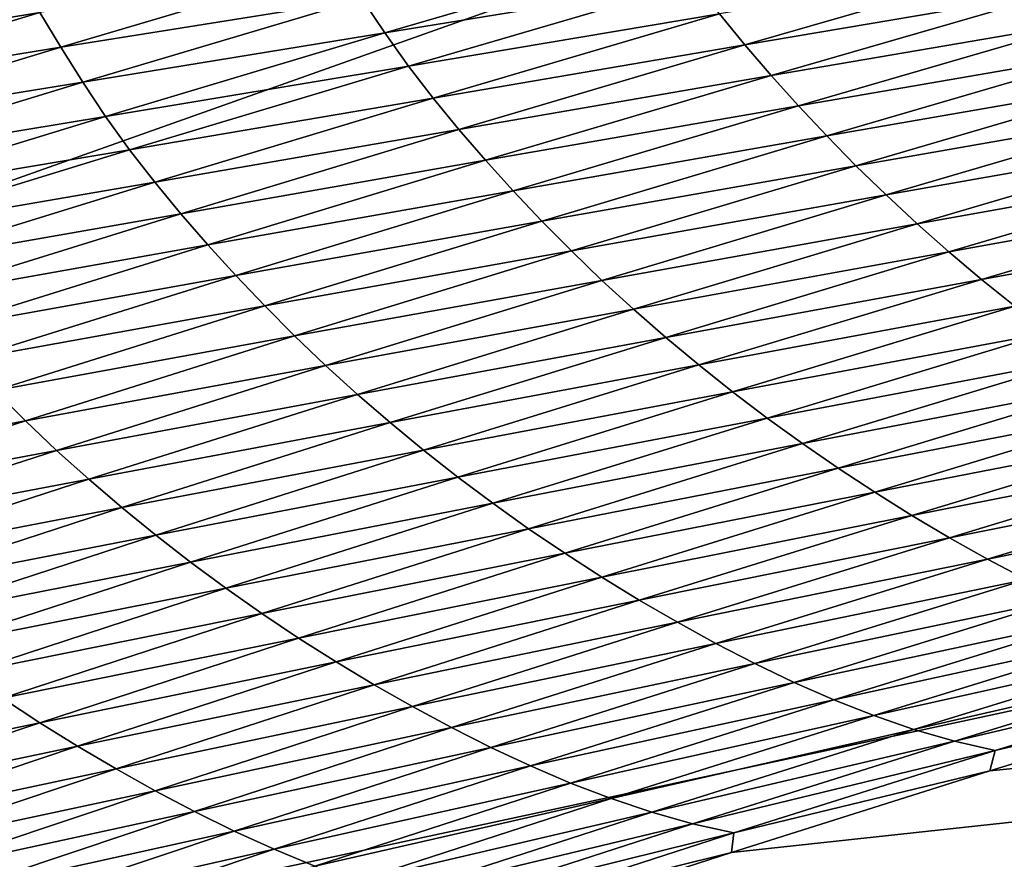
# Model space of a CAD drawing. Extents: x -54 to 446, y -6 to 1400.
# Tile 55 of 254: x -13.458 to -12.991, y 1331.709 to 1332.107. Entities that reach past the tile are written whole.
import ezdxf

# ---------------------------------------------------------------- set-up
doc = ezdxf.new("R2010")
doc.units = 0
doc.header["$LTSCALE"] = 52.148148
for name, color, linetype in [('1161', 7, 'CONTINUOUS'), ('1369', 7, 'CONTINUOUS'), ('1519', 7, 'CONTINUOUS'), ('1523', 7, 'CONTINUOUS'), ('999', 7, 'CONTINUOUS')]:
    doc.layers.add(name, color=color, linetype=linetype)

msp = doc.modelspace()

# ---------------------------------------------------------------- linework, layer by layer
at = {"layer": '1161', "color": 7, "linetype": 'CONTINUOUS'}
for points in [[(-13.9, 1330.9401, 0), (-9.82878, 1328.5, 9.82878), (-13.9, 1344.5), (-13.9, 1330.9401, 0)], [(-13.9, 1344.5), (-9.82878, 1328.5, 9.82878), (-9.82849, 1344.32842, 9.82979), (-13.9, 1344.5)]]:
    msp.add_3dface(points, dxfattribs=at)
at = {"layer": '1369', "color": 7, "linetype": 'CONTINUOUS'}
for points in [[(-15.29993, 1330.47769, 0.04261), (-9.9296, 1332.0576, 9.8693), (-15.3, 1330.48291, 0.08523), (-15.29993, 1330.47769, 0.04261)], [(-15.3, 1330.48291, 0.08523), (-9.9296, 1332.0576, 9.8693), (-15.29807, 1330.51251, 0.32473), (-15.3, 1330.48291, 0.08523)], [(-15.29985, 1330.47248), (-9.9296, 1332.0576, 9.8693), (-15.29993, 1330.47769, 0.04261), (-15.29985, 1330.47248)], [(-14, 1330.47248), (-9.9296, 1332.0576, 9.8693), (-15.29985, 1330.47248), (-14, 1330.47248)], [(-15.29807, 1330.51251, 0.32473), (-9.9296, 1332.0576, 9.8693), (-15.29268, 1330.54227, 0.56201), (-15.29807, 1330.51251, 0.32473)], [(-15.29268, 1330.54227, 0.56201), (-9.9296, 1332.0576, 9.8693), (-15.28382, 1330.57219, 0.79705), (-15.29268, 1330.54227, 0.56201)], [(-15.28382, 1330.57219, 0.79705), (-9.9296, 1332.0576, 9.8693), (-15.27148, 1330.60223, 1.02974), (-15.28382, 1330.57219, 0.79705)], [(-15.27148, 1330.60223, 1.02974), (-9.9296, 1332.0576, 9.8693), (-15.2556, 1330.63233, 1.25975), (-15.27148, 1330.60223, 1.02974)], [(-15.2556, 1330.63233, 1.25975), (-9.9296, 1332.0576, 9.8693), (-15.23632, 1330.6626, 1.48789), (-15.2556, 1330.63233, 1.25975)], [(-15.23632, 1330.6626, 1.48789), (-9.9296, 1332.0576, 9.8693), (-15.21374, 1330.69314, 1.71506), (-15.23632, 1330.6626, 1.48789)], [(-15.21374, 1330.69314, 1.71506), (-9.9296, 1332.0576, 9.8693), (-15.18791, 1330.72391, 1.94101), (-15.21374, 1330.69314, 1.71506)], [(-15.18791, 1330.72391, 1.94101), (-9.9296, 1332.0576, 9.8693), (-15.15878, 1330.75491, 2.16571), (-15.18791, 1330.72391, 1.94101)], [(-15.15878, 1330.75491, 2.16571), (-9.9296, 1332.0576, 9.8693), (-15.12629, 1330.78625, 2.39006), (-15.15878, 1330.75491, 2.16571)], [(-15.12629, 1330.78625, 2.39006), (-9.9296, 1332.0576, 9.8693), (-15.09044, 1330.81802, 2.61465), (-15.12629, 1330.78625, 2.39006)], [(-15.09044, 1330.81802, 2.61465), (-9.9296, 1332.0576, 9.8693), (-15.0513, 1330.85013, 2.83893), (-15.09044, 1330.81802, 2.61465)], [(-15.0513, 1330.85013, 2.83893), (-9.9296, 1332.0576, 9.8693), (-15.00873, 1330.88266, 3.06332), (-15.0513, 1330.85013, 2.83893)], [(-15.00873, 1330.88266, 3.06332), (-9.9296, 1332.0576, 9.8693), (-14.96261, 1330.91568, 3.28841), (-15.00873, 1330.88266, 3.06332)], [(-14.96261, 1330.91568, 3.28841), (-9.9296, 1332.0576, 9.8693), (-14.91291, 1330.94925, 3.51447), (-14.96261, 1330.91568, 3.28841)], [(-14.91291, 1330.94925, 3.51447), (-9.9296, 1332.0576, 9.8693), (-14.85969, 1330.98329, 3.74107), (-14.91291, 1330.94925, 3.51447)], [(-14.85969, 1330.98329, 3.74107), (-9.9296, 1332.0576, 9.8693), (-14.80302, 1331.01773, 3.96761), (-14.85969, 1330.98329, 3.74107)], [(-14.80302, 1331.01773, 3.96761), (-9.9296, 1332.0576, 9.8693), (-14.7429, 1331.05252, 4.19387), (-14.80302, 1331.01773, 3.96761)], [(-14.7429, 1331.05252, 4.19387), (-9.9296, 1332.0576, 9.8693), (-14.67926, 1331.08774, 4.42028), (-14.7429, 1331.05252, 4.19387)], [(-14.67926, 1331.08774, 4.42028), (-9.9296, 1332.0576, 9.8693), (-14.61229, 1331.12327, 4.6461), (-14.67926, 1331.08774, 4.42028)], [(-14.61229, 1331.12327, 4.6461), (-9.9296, 1332.0576, 9.8693), (-14.54222, 1331.15898, 4.87053), (-14.61229, 1331.12327, 4.6461)], [(-14.54222, 1331.15898, 4.87053), (-9.9296, 1332.0576, 9.8693), (-14.46895, 1331.1949, 5.09381), (-14.54222, 1331.15898, 4.87053)], [(-14.46895, 1331.1949, 5.09381), (-9.9296, 1332.0576, 9.8693), (-14.39251, 1331.23102, 5.31594), (-14.46895, 1331.1949, 5.09381)], [(-14.39251, 1331.23102, 5.31594), (-9.9296, 1332.0576, 9.8693), (-14.31306, 1331.26728, 5.53653), (-14.39251, 1331.23102, 5.31594)], [(-14.31306, 1331.26728, 5.53653), (-9.9296, 1332.0576, 9.8693), (-14.23072, 1331.30362, 5.75531), (-14.31306, 1331.26728, 5.53653)], [(-14.23072, 1331.30362, 5.75531), (-9.9296, 1332.0576, 9.8693), (-14.14538, 1331.34006, 5.97248), (-14.23072, 1331.30362, 5.75531)], [(-14.14538, 1331.34006, 5.97248), (-9.9296, 1332.0576, 9.8693), (-14.05707, 1331.37661, 6.18806), (-14.14538, 1331.34006, 5.97248)], [(-14.05707, 1331.37661, 6.18806), (-9.9296, 1332.0576, 9.8693), (-13.96585, 1331.41325, 6.40203), (-14.05707, 1331.37661, 6.18806)], [(-13.96585, 1331.41325, 6.40203), (-9.9296, 1332.0576, 9.8693), (-13.87187, 1331.44991, 6.61407), (-13.96585, 1331.41325, 6.40203)], [(-13.87187, 1331.44991, 6.61407), (-9.9296, 1332.0576, 9.8693), (-13.77491, 1331.48666, 6.82461), (-13.87187, 1331.44991, 6.61407)], [(-13.77491, 1331.48666, 6.82461), (-9.9296, 1332.0576, 9.8693), (-13.67462, 1331.52362, 7.03432), (-13.77491, 1331.48666, 6.82461)], [(-13.67462, 1331.52362, 7.03432), (-9.9296, 1332.0576, 9.8693), (-13.57092, 1331.56083, 7.24346), (-13.67462, 1331.52362, 7.03432)], [(-13.57092, 1331.56083, 7.24346), (-9.9296, 1332.0576, 9.8693), (-13.464, 1331.59821, 7.45167), (-13.57092, 1331.56083, 7.24346)], [(-13.464, 1331.59821, 7.45167), (-9.9296, 1332.0576, 9.8693), (-13.35348, 1331.63585, 7.65939), (-13.464, 1331.59821, 7.45167)], [(-13.35348, 1331.63585, 7.65939), (-9.9296, 1332.0576, 9.8693), (-13.23896, 1331.67384, 7.8671), (-13.35348, 1331.63585, 7.65939)], [(-13.23896, 1331.67384, 7.8671), (-9.9296, 1332.0576, 9.8693), (-13.12039, 1331.71221, 8.07506), (-13.23896, 1331.67384, 7.8671)], [(-13.12039, 1331.71221, 8.07506), (-9.9296, 1332.0576, 9.8693), (-12.99806, 1331.75085, 8.28263), (-13.12039, 1331.71221, 8.07506)], [(-12.99806, 1331.75085, 8.28263), (-9.9296, 1332.0576, 9.8693), (-12.8723, 1331.78961, 8.48902), (-12.99806, 1331.75085, 8.28263)]]:
    msp.add_3dface(points, dxfattribs=at)
at = {"layer": '1519', "color": 7, "linetype": 'CONTINUOUS'}
for points in [[(-13.28467, 1332.10036, 8.91093), (-13.14877, 1332.14001, 9.12777), (-13.29535, 1332.11649, 8.9162), (-13.28467, 1332.10036, 8.91093)], [(-13.28467, 1332.10036, 8.91093), (-13.13768, 1332.12447, 9.12082), (-13.14877, 1332.14001, 9.12777), (-13.28467, 1332.10036, 8.91093)], [(-13.43806, 1332.0936, 8.70181), (-13.30556, 1332.13289, 8.92016), (-13.44806, 1332.11003, 8.70454), (-13.43806, 1332.0936, 8.70181)], [(-13.43806, 1332.0936, 8.70181), (-13.29535, 1332.11649, 8.9162), (-13.30556, 1332.13289, 8.92016), (-13.43806, 1332.0936, 8.70181)], [(-13.11409, 1332.09469, 9.10322), (-12.97506, 1332.13482, 9.31797), (-13.12611, 1332.1094, 9.1126), (-13.11409, 1332.09469, 9.10322)], [(-13.11409, 1332.09469, 9.10322), (-12.96277, 1332.12045, 9.30722), (-12.97506, 1332.13482, 9.31797), (-13.11409, 1332.09469, 9.10322)], [(-13.58684, 1332.08715, 8.4862), (-13.44806, 1332.11003, 8.70454), (-13.45776, 1332.12601, 8.70598), (-13.58684, 1332.08715, 8.4862)], [(-13.27343, 1332.08469, 8.90422), (-13.13768, 1332.12447, 9.12082), (-13.28467, 1332.10036, 8.91093), (-13.27343, 1332.08469, 8.90422)], [(-13.27343, 1332.08469, 8.90422), (-13.12611, 1332.1094, 9.1126), (-13.13768, 1332.12447, 9.12082), (-13.27343, 1332.08469, 8.90422)], [(-13.10163, 1332.0802, 9.0928), (-12.96277, 1332.12045, 9.30722), (-13.11409, 1332.09469, 9.10322), (-13.10163, 1332.0802, 9.0928)], [(-13.10163, 1332.0802, 9.0928), (-12.95004, 1332.10617, 9.29549), (-12.96277, 1332.12045, 9.30722), (-13.10163, 1332.0802, 9.0928)], [(-13.42773, 1332.07708, 8.698), (-13.29535, 1332.11649, 8.9162), (-13.43806, 1332.0936, 8.70181), (-13.42773, 1332.07708, 8.698)], [(-13.42773, 1332.07708, 8.698), (-13.28467, 1332.10036, 8.91093), (-13.29535, 1332.11649, 8.9162), (-13.42773, 1332.07708, 8.698)], [(-13.57705, 1332.071, 8.48485), (-13.44806, 1332.11003, 8.70454), (-13.58684, 1332.08715, 8.4862), (-13.57705, 1332.071, 8.48485)], [(-13.57705, 1332.071, 8.48485), (-13.43806, 1332.0936, 8.70181), (-13.44806, 1332.11003, 8.70454), (-13.57705, 1332.071, 8.48485)], [(-13.26171, 1332.06949, 8.89627), (-13.12611, 1332.1094, 9.1126), (-13.27343, 1332.08469, 8.90422), (-13.26171, 1332.06949, 8.89627)], [(-13.26171, 1332.06949, 8.89627), (-13.11409, 1332.09469, 9.10322), (-13.12611, 1332.1094, 9.1126), (-13.26171, 1332.06949, 8.89627)], [(-13.08872, 1332.06583, 9.08143), (-12.95004, 1332.10617, 9.29549), (-13.10163, 1332.0802, 9.0928), (-13.08872, 1332.06583, 9.08143)], [(-13.08872, 1332.06583, 9.08143), (-12.93686, 1332.09201, 9.28285), (-12.95004, 1332.10617, 9.29549), (-13.08872, 1332.06583, 9.08143)], [(-13.41691, 1332.06083, 8.69292), (-13.28467, 1332.10036, 8.91093), (-13.42773, 1332.07708, 8.698), (-13.41691, 1332.06083, 8.69292)], [(-13.41691, 1332.06083, 8.69292), (-13.27343, 1332.08469, 8.90422), (-13.28467, 1332.10036, 8.91093), (-13.41691, 1332.06083, 8.69292)], [(-13.56694, 1332.05443, 8.48223), (-13.43806, 1332.0936, 8.70181), (-13.57705, 1332.071, 8.48485), (-13.56694, 1332.05443, 8.48223)], [(-13.56694, 1332.05443, 8.48223), (-13.42773, 1332.07708, 8.698), (-13.43806, 1332.0936, 8.70181), (-13.56694, 1332.05443, 8.48223)], [(-13.24953, 1332.05466, 8.8872), (-13.11409, 1332.09469, 9.10322), (-13.26171, 1332.06949, 8.89627), (-13.24953, 1332.05466, 8.8872)], [(-13.24953, 1332.05466, 8.8872), (-13.10163, 1332.0802, 9.0928), (-13.11409, 1332.09469, 9.10322), (-13.24953, 1332.05466, 8.8872)], [(-13.07535, 1332.05158, 9.06916), (-12.93686, 1332.09201, 9.28285), (-13.08872, 1332.06583, 9.08143), (-13.07535, 1332.05158, 9.06916)], [(-13.07535, 1332.05158, 9.06916), (-12.92324, 1332.078, 9.26936), (-12.93686, 1332.09201, 9.28285), (-13.07535, 1332.05158, 9.06916)], [(-13.40553, 1332.04504, 8.68644), (-13.27343, 1332.08469, 8.90422), (-13.41691, 1332.06083, 8.69292), (-13.40553, 1332.04504, 8.68644)], [(-13.40553, 1332.04504, 8.68644), (-13.26171, 1332.06949, 8.89627), (-13.27343, 1332.08469, 8.90422), (-13.40553, 1332.04504, 8.68644)], [(-13.2369, 1332.04006, 8.8771), (-13.10163, 1332.0802, 9.0928), (-13.24953, 1332.05466, 8.8872), (-13.2369, 1332.04006, 8.8771)], [(-13.2369, 1332.04006, 8.8771), (-13.08872, 1332.06583, 9.08143), (-13.10163, 1332.0802, 9.0928), (-13.2369, 1332.04006, 8.8771)], [(-13.55649, 1332.03779, 8.47858), (-13.42773, 1332.07708, 8.698), (-13.56694, 1332.05443, 8.48223), (-13.55649, 1332.03779, 8.47858)], [(-13.55649, 1332.03779, 8.47858), (-13.41691, 1332.06083, 8.69292), (-13.42773, 1332.07708, 8.698), (-13.55649, 1332.03779, 8.47858)], [(-13.06154, 1332.03751, 9.05607), (-12.92324, 1332.078, 9.26936), (-13.07535, 1332.05158, 9.06916), (-13.06154, 1332.03751, 9.05607)], [(-13.06154, 1332.03751, 9.05607), (-12.90917, 1332.06419, 9.2551), (-12.92324, 1332.078, 9.26936), (-13.06154, 1332.03751, 9.05607)], [(-13.39366, 1332.02971, 8.67876), (-13.26171, 1332.06949, 8.89627), (-13.40553, 1332.04504, 8.68644), (-13.39366, 1332.02971, 8.67876)], [(-13.39366, 1332.02971, 8.67876), (-13.24953, 1332.05466, 8.8872), (-13.26171, 1332.06949, 8.89627), (-13.39366, 1332.02971, 8.67876)], [(-13.22381, 1332.02559, 8.86608), (-13.08872, 1332.06583, 9.08143), (-13.2369, 1332.04006, 8.8771), (-13.22381, 1332.02559, 8.86608)], [(-13.22381, 1332.02559, 8.86608), (-13.07535, 1332.05158, 9.06916), (-13.08872, 1332.06583, 9.08143), (-13.22381, 1332.02559, 8.86608)], [(-13.54554, 1332.02142, 8.47368), (-13.41691, 1332.06083, 8.69292), (-13.55649, 1332.03779, 8.47858), (-13.54554, 1332.02142, 8.47368)], [(-13.54554, 1332.02142, 8.47368), (-13.40553, 1332.04504, 8.68644), (-13.41691, 1332.06083, 8.69292), (-13.54554, 1332.02142, 8.47368)], [(-13.04727, 1332.02365, 9.04223), (-12.90917, 1332.06419, 9.2551), (-13.06154, 1332.03751, 9.05607), (-13.04727, 1332.02365, 9.04223)], [(-13.04727, 1332.02365, 9.04223), (-12.89467, 1332.05062, 9.24015), (-12.90917, 1332.06419, 9.2551), (-13.04727, 1332.02365, 9.04223)], [(-13.38132, 1332.01476, 8.66998), (-13.24953, 1332.05466, 8.8872), (-13.39366, 1332.02971, 8.67876), (-13.38132, 1332.01476, 8.66998)], [(-13.38132, 1332.01476, 8.66998), (-13.2369, 1332.04006, 8.8771), (-13.24953, 1332.05466, 8.8872), (-13.38132, 1332.01476, 8.66998)], [(-13.21027, 1332.01126, 8.85418), (-13.07535, 1332.05158, 9.06916), (-13.22381, 1332.02559, 8.86608), (-13.21027, 1332.01126, 8.85418)], [(-13.21027, 1332.01126, 8.85418), (-13.06154, 1332.03751, 9.05607), (-13.07535, 1332.05158, 9.06916), (-13.21027, 1332.01126, 8.85418)], [(-13.03258, 1332.01003, 9.02769), (-12.89467, 1332.05062, 9.24015), (-13.04727, 1332.02365, 9.04223), (-13.03258, 1332.01003, 9.02769)], [(-13.03258, 1332.01003, 9.02769), (-12.87979, 1332.0373, 9.22456), (-12.89467, 1332.05062, 9.24015), (-13.03258, 1332.01003, 9.02769)], [(-13.53402, 1332.0055, 8.46743), (-13.40553, 1332.04504, 8.68644), (-13.54554, 1332.02142, 8.47368), (-13.53402, 1332.0055, 8.46743)], [(-13.53402, 1332.0055, 8.46743), (-13.39366, 1332.02971, 8.67876), (-13.40553, 1332.04504, 8.68644), (-13.53402, 1332.0055, 8.46743)], [(-13.36852, 1332.00005, 8.66022), (-13.2369, 1332.04006, 8.8771), (-13.38132, 1332.01476, 8.66998), (-13.36852, 1332.00005, 8.66022)], [(-13.36852, 1332.00005, 8.66022), (-13.22381, 1332.02559, 8.86608), (-13.2369, 1332.04006, 8.8771), (-13.36852, 1332.00005, 8.66022)], [(-13.19626, 1331.99712, 8.84149), (-13.06154, 1332.03751, 9.05607), (-13.21027, 1332.01126, 8.85418), (-13.19626, 1331.99712, 8.84149)], [(-13.19626, 1331.99712, 8.84149), (-13.04727, 1332.02365, 9.04223), (-13.06154, 1332.03751, 9.05607), (-13.19626, 1331.99712, 8.84149)], [(-13.01749, 1331.99669, 9.01255), (-12.87979, 1332.0373, 9.22456), (-13.03258, 1332.01003, 9.02769), (-13.01749, 1331.99669, 9.01255)], [(-13.01749, 1331.99669, 9.01255), (-12.86453, 1332.02427, 9.20843), (-12.87979, 1332.0373, 9.22456), (-13.01749, 1331.99669, 9.01255)], [(-13.522, 1331.99005, 8.46001), (-13.39366, 1332.02971, 8.67876), (-13.53402, 1332.0055, 8.46743), (-13.522, 1331.99005, 8.46001)], [(-13.522, 1331.99005, 8.46001), (-13.38132, 1332.01476, 8.66998), (-13.39366, 1332.02971, 8.67876), (-13.522, 1331.99005, 8.46001)], [(-13.35527, 1331.98548, 8.64954), (-13.22381, 1332.02559, 8.86608), (-13.36852, 1332.00005, 8.66022), (-13.35527, 1331.98548, 8.64954)], [(-13.35527, 1331.98548, 8.64954), (-13.21027, 1332.01126, 8.85418), (-13.22381, 1332.02559, 8.86608), (-13.35527, 1331.98548, 8.64954)], [(-13.18181, 1331.98321, 8.82805), (-13.04727, 1332.02365, 9.04223), (-13.19626, 1331.99712, 8.84149), (-13.18181, 1331.98321, 8.82805)], [(-13.18181, 1331.98321, 8.82805), (-13.03258, 1332.01003, 9.02769), (-13.04727, 1332.02365, 9.04223), (-13.18181, 1331.98321, 8.82805)], [(-13.00202, 1331.98365, 8.99687), (-12.86453, 1332.02427, 9.20843), (-13.01749, 1331.99669, 9.01255), (-13.00202, 1331.98365, 8.99687)], [(-13.00202, 1331.98365, 8.99687), (-12.84893, 1332.01153, 9.19183), (-12.86453, 1332.02427, 9.20843), (-13.00202, 1331.98365, 8.99687)], [(-13.50952, 1331.97498, 8.45153), (-13.38132, 1332.01476, 8.66998), (-13.522, 1331.99005, 8.46001), (-13.50952, 1331.97498, 8.45153)], [(-13.50952, 1331.97498, 8.45153), (-13.36852, 1332.00005, 8.66022), (-13.38132, 1332.01476, 8.66998), (-13.50952, 1331.97498, 8.45153)], [(-13.34155, 1331.97107, 8.63801), (-13.21027, 1332.01126, 8.85418), (-13.35527, 1331.98548, 8.64954), (-13.34155, 1331.97107, 8.63801)], [(-13.34155, 1331.97107, 8.63801), (-13.19626, 1331.99712, 8.84149), (-13.21027, 1332.01126, 8.85418), (-13.34155, 1331.97107, 8.63801)], [(-13.16692, 1331.96955, 8.81394), (-13.03258, 1332.01003, 9.02769), (-13.18181, 1331.98321, 8.82805), (-13.16692, 1331.96955, 8.81394)], [(-13.16692, 1331.96955, 8.81394), (-13.01749, 1331.99669, 9.01255), (-13.03258, 1332.01003, 9.02769), (-13.16692, 1331.96955, 8.81394)], [(-12.98621, 1331.97092, 8.98073), (-12.84893, 1332.01153, 9.19183), (-13.00202, 1331.98365, 8.99687), (-12.98621, 1331.97092, 8.98073)], [(-13.49657, 1331.96016, 8.44209), (-13.36852, 1332.00005, 8.66022), (-13.50952, 1331.97498, 8.45153), (-13.49657, 1331.96016, 8.44209)], [(-13.49657, 1331.96016, 8.44209), (-13.35527, 1331.98548, 8.64954), (-13.36852, 1332.00005, 8.66022), (-13.49657, 1331.96016, 8.44209)], [(-13.32738, 1331.95686, 8.6257), (-13.19626, 1331.99712, 8.84149), (-13.34155, 1331.97107, 8.63801), (-13.32738, 1331.95686, 8.6257)], [(-13.32738, 1331.95686, 8.6257), (-13.18181, 1331.98321, 8.82805), (-13.19626, 1331.99712, 8.84149), (-13.32738, 1331.95686, 8.6257)], [(-13.15164, 1331.95619, 8.79923), (-13.01749, 1331.99669, 9.01255), (-13.16692, 1331.96955, 8.81394), (-13.15164, 1331.95619, 8.79923)], [(-13.15164, 1331.95619, 8.79923), (-13.00202, 1331.98365, 8.99687), (-13.01749, 1331.99669, 9.01255), (-13.15164, 1331.95619, 8.79923)], [(-13.48315, 1331.94549, 8.43175), (-13.35527, 1331.98548, 8.64954), (-13.49657, 1331.96016, 8.44209), (-13.48315, 1331.94549, 8.43175)], [(-13.48315, 1331.94549, 8.43175), (-13.34155, 1331.97107, 8.63801), (-13.35527, 1331.98548, 8.64954), (-13.48315, 1331.94549, 8.43175)], [(-13.31274, 1331.94289, 8.61267), (-13.18181, 1331.98321, 8.82805), (-13.32738, 1331.95686, 8.6257), (-13.31274, 1331.94289, 8.61267)], [(-13.31274, 1331.94289, 8.61267), (-13.16692, 1331.96955, 8.81394), (-13.18181, 1331.98321, 8.82805), (-13.31274, 1331.94289, 8.61267)], [(-13.13598, 1331.94313, 8.784), (-13.00202, 1331.98365, 8.99687), (-13.15164, 1331.95619, 8.79923), (-13.13598, 1331.94313, 8.784)], [(-13.13598, 1331.94313, 8.784), (-12.98621, 1331.97092, 8.98073), (-13.00202, 1331.98365, 8.99687), (-13.13598, 1331.94313, 8.784)], [(-13.46927, 1331.93099, 8.4206), (-13.34155, 1331.97107, 8.63801), (-13.48315, 1331.94549, 8.43175), (-13.46927, 1331.93099, 8.4206)], [(-13.46927, 1331.93099, 8.4206), (-13.32738, 1331.95686, 8.6257), (-13.34155, 1331.97107, 8.63801), (-13.46927, 1331.93099, 8.4206)], [(-13.29767, 1331.92919, 8.59898), (-13.16692, 1331.96955, 8.81394), (-13.31274, 1331.94289, 8.61267), (-13.29767, 1331.92919, 8.59898)], [(-13.29767, 1331.92919, 8.59898), (-13.15164, 1331.95619, 8.79923), (-13.16692, 1331.96955, 8.81394), (-13.29767, 1331.92919, 8.59898)], [(-13.11995, 1331.9304, 8.76831), (-12.98621, 1331.97092, 8.98073), (-13.13598, 1331.94313, 8.784), (-13.11995, 1331.9304, 8.76831)], [(-13.11995, 1331.9304, 8.76831), (-12.97005, 1331.9585, 8.9642), (-12.98621, 1331.97092, 8.98073), (-13.11995, 1331.9304, 8.76831)], [(-13.10359, 1331.918, 8.75224), (-12.97005, 1331.9585, 8.9642), (-13.11995, 1331.9304, 8.76831), (-13.10359, 1331.918, 8.75224)], [(-13.10359, 1331.918, 8.75224), (-12.95356, 1331.9464, 8.94735), (-12.97005, 1331.9585, 8.9642), (-13.10359, 1331.918, 8.75224)], [(-13.45492, 1331.91672, 8.40867), (-13.32738, 1331.95686, 8.6257), (-13.46927, 1331.93099, 8.4206), (-13.45492, 1331.91672, 8.40867)], [(-13.45492, 1331.91672, 8.40867), (-13.31274, 1331.94289, 8.61267), (-13.32738, 1331.95686, 8.6257), (-13.45492, 1331.91672, 8.40867)], [(-13.2822, 1331.9158, 8.58471), (-13.15164, 1331.95619, 8.79923), (-13.29767, 1331.92919, 8.59898), (-13.2822, 1331.9158, 8.58471)], [(-13.2822, 1331.9158, 8.58471), (-13.13598, 1331.94313, 8.784), (-13.15164, 1331.95619, 8.79923), (-13.2822, 1331.9158, 8.58471)], [(-13.08689, 1331.90594, 8.73586), (-12.95356, 1331.9464, 8.94735), (-13.10359, 1331.918, 8.75224), (-13.08689, 1331.90594, 8.73586)], [(-13.08689, 1331.90594, 8.73586), (-12.93677, 1331.93464, 8.93027), (-12.95356, 1331.9464, 8.94735), (-13.08689, 1331.90594, 8.73586)], [(-13.44011, 1331.90269, 8.39604), (-13.31274, 1331.94289, 8.61267), (-13.45492, 1331.91672, 8.40867), (-13.44011, 1331.90269, 8.39604)], [(-13.44011, 1331.90269, 8.39604), (-13.29767, 1331.92919, 8.59898), (-13.31274, 1331.94289, 8.61267), (-13.44011, 1331.90269, 8.39604)], [(-13.26634, 1331.90273, 8.56992), (-13.13598, 1331.94313, 8.784), (-13.2822, 1331.9158, 8.58471), (-13.26634, 1331.90273, 8.56992)], [(-13.26634, 1331.90273, 8.56992), (-13.11995, 1331.9304, 8.76831), (-13.13598, 1331.94313, 8.784), (-13.26634, 1331.90273, 8.56992)], [(-13.59347, 1331.89104, 8.20187), (-13.45492, 1331.91672, 8.40867), (-13.46927, 1331.93099, 8.4206), (-13.59347, 1331.89104, 8.20187)], [(-13.25013, 1331.89001, 8.55468), (-13.11995, 1331.9304, 8.76831), (-13.26634, 1331.90273, 8.56992), (-13.25013, 1331.89001, 8.55468)], [(-13.25013, 1331.89001, 8.55468), (-13.10359, 1331.918, 8.75224), (-13.11995, 1331.9304, 8.76831), (-13.25013, 1331.89001, 8.55468)], [(-13.06988, 1331.89422, 8.71925), (-12.93677, 1331.93464, 8.93027), (-13.08689, 1331.90594, 8.73586), (-13.06988, 1331.89422, 8.71925)], [(-13.06988, 1331.89422, 8.71925), (-12.91968, 1331.92322, 8.91302), (-12.93677, 1331.93464, 8.93027), (-13.06988, 1331.89422, 8.71925)], [(-13.42486, 1331.88896, 8.38277), (-13.29767, 1331.92919, 8.59898), (-13.44011, 1331.90269, 8.39604), (-13.42486, 1331.88896, 8.38277)], [(-13.42486, 1331.88896, 8.38277), (-13.2822, 1331.9158, 8.58471), (-13.29767, 1331.92919, 8.59898), (-13.42486, 1331.88896, 8.38277)], [(-13.05257, 1331.88287, 8.70247), (-12.91968, 1331.92322, 8.91302), (-13.06988, 1331.89422, 8.71925), (-13.05257, 1331.88287, 8.70247)], [(-13.05257, 1331.88287, 8.70247), (-12.90231, 1331.91216, 8.89568), (-12.91968, 1331.92322, 8.91302), (-13.05257, 1331.88287, 8.70247)], [(-13.57895, 1331.87669, 8.19034), (-13.45492, 1331.91672, 8.40867), (-13.59347, 1331.89104, 8.20187), (-13.57895, 1331.87669, 8.19034)], [(-13.57895, 1331.87669, 8.19034), (-13.44011, 1331.90269, 8.39604), (-13.45492, 1331.91672, 8.40867), (-13.57895, 1331.87669, 8.19034)], [(-13.23356, 1331.87762, 8.53907), (-13.10359, 1331.918, 8.75224), (-13.25013, 1331.89001, 8.55468), (-13.23356, 1331.87762, 8.53907)], [(-13.23356, 1331.87762, 8.53907), (-13.08689, 1331.90594, 8.73586), (-13.10359, 1331.918, 8.75224), (-13.23356, 1331.87762, 8.53907)], [(-13.40921, 1331.87554, 8.36893), (-13.2822, 1331.9158, 8.58471), (-13.42486, 1331.88896, 8.38277), (-13.40921, 1331.87554, 8.36893)], [(-13.40921, 1331.87554, 8.36893), (-13.26634, 1331.90273, 8.56992), (-13.2822, 1331.9158, 8.58471), (-13.40921, 1331.87554, 8.36893)], [(-13.03498, 1331.87189, 8.6856), (-12.90231, 1331.91216, 8.89568), (-13.05257, 1331.88287, 8.70247), (-13.03498, 1331.87189, 8.6856)], [(-13.03498, 1331.87189, 8.6856), (-12.88471, 1331.9015, 8.87834), (-12.90231, 1331.91216, 8.89568), (-13.03498, 1331.87189, 8.6856)], [(-13.56397, 1331.86261, 8.17811), (-13.44011, 1331.90269, 8.39604), (-13.57895, 1331.87669, 8.19034), (-13.56397, 1331.86261, 8.17811)], [(-13.56397, 1331.86261, 8.17811), (-13.42486, 1331.88896, 8.38277), (-13.44011, 1331.90269, 8.39604), (-13.56397, 1331.86261, 8.17811)], [(-13.39317, 1331.86246, 8.35458), (-13.26634, 1331.90273, 8.56992), (-13.40921, 1331.87554, 8.36893), (-13.39317, 1331.86246, 8.35458)], [(-13.39317, 1331.86246, 8.35458), (-13.25013, 1331.89001, 8.55468), (-13.26634, 1331.90273, 8.56992), (-13.39317, 1331.86246, 8.35458)], [(-13.21666, 1331.86559, 8.52315), (-13.08689, 1331.90594, 8.73586), (-13.23356, 1331.87762, 8.53907), (-13.21666, 1331.86559, 8.52315)], [(-13.21666, 1331.86559, 8.52315), (-13.06988, 1331.89422, 8.71925), (-13.08689, 1331.90594, 8.73586), (-13.21666, 1331.86559, 8.52315)], [(-13.01716, 1331.86132, 8.66871), (-12.88471, 1331.9015, 8.87834), (-13.03498, 1331.87189, 8.6856), (-13.01716, 1331.86132, 8.66871)], [(-13.01716, 1331.86132, 8.66871), (-12.8669, 1331.89126, 8.86107), (-12.88471, 1331.9015, 8.87834), (-13.01716, 1331.86132, 8.66871)], [(-13.19944, 1331.85392, 8.507), (-13.06988, 1331.89422, 8.71925), (-13.21666, 1331.86559, 8.52315), (-13.19944, 1331.85392, 8.507)], [(-13.19944, 1331.85392, 8.507), (-13.05257, 1331.88287, 8.70247), (-13.06988, 1331.89422, 8.71925), (-13.19944, 1331.85392, 8.507)], [(-13.54855, 1331.84884, 8.16526), (-13.42486, 1331.88896, 8.38277), (-13.56397, 1331.86261, 8.17811), (-13.54855, 1331.84884, 8.16526)], [(-13.54855, 1331.84884, 8.16526), (-13.40921, 1331.87554, 8.36893), (-13.42486, 1331.88896, 8.38277), (-13.54855, 1331.84884, 8.16526)], [(-13.37676, 1331.84973, 8.3398), (-13.25013, 1331.89001, 8.55468), (-13.39317, 1331.86246, 8.35458), (-13.37676, 1331.84973, 8.3398)], [(-13.37676, 1331.84973, 8.3398), (-13.23356, 1331.87762, 8.53907), (-13.25013, 1331.89001, 8.55468), (-13.37676, 1331.84973, 8.3398)], [(-12.99913, 1331.85119, 8.6519), (-12.8669, 1331.89126, 8.86107), (-13.01716, 1331.86132, 8.66871), (-12.99913, 1331.85119, 8.6519)], [(-12.99913, 1331.85119, 8.6519), (-12.84891, 1331.88152, 8.8439), (-12.8669, 1331.89126, 8.86107), (-12.99913, 1331.85119, 8.6519)], [(-13.18192, 1331.84263, 8.49068), (-13.05257, 1331.88287, 8.70247), (-13.19944, 1331.85392, 8.507), (-13.18192, 1331.84263, 8.49068)], [(-13.18192, 1331.84263, 8.49068), (-13.03498, 1331.87189, 8.6856), (-13.05257, 1331.88287, 8.70247), (-13.18192, 1331.84263, 8.49068)], [(-12.98091, 1331.84156, 8.63518), (-12.84891, 1331.88152, 8.8439), (-12.99913, 1331.85119, 8.6519), (-12.98091, 1331.84156, 8.63518)], [(-13.53272, 1331.8354, 8.15186), (-13.40921, 1331.87554, 8.36893), (-13.54855, 1331.84884, 8.16526), (-13.53272, 1331.8354, 8.15186)], [(-13.53272, 1331.8354, 8.15186), (-13.39317, 1331.86246, 8.35458), (-13.40921, 1331.87554, 8.36893), (-13.53272, 1331.8354, 8.15186)], [(-13.36, 1331.83737, 8.32464), (-13.23356, 1331.87762, 8.53907), (-13.37676, 1331.84973, 8.3398), (-13.36, 1331.83737, 8.32464)], [(-13.36, 1331.83737, 8.32464), (-13.21666, 1331.86559, 8.52315), (-13.23356, 1331.87762, 8.53907), (-13.36, 1331.83737, 8.32464)], [(-13.16413, 1331.83173, 8.47427), (-13.03498, 1331.87189, 8.6856), (-13.18192, 1331.84263, 8.49068), (-13.16413, 1331.83173, 8.47427)], [(-13.16413, 1331.83173, 8.47427), (-13.01716, 1331.86132, 8.66871), (-13.03498, 1331.87189, 8.6856), (-13.16413, 1331.83173, 8.47427)], [(-13.34291, 1331.82537, 8.30918), (-13.21666, 1331.86559, 8.52315), (-13.36, 1331.83737, 8.32464), (-13.34291, 1331.82537, 8.30918)], [(-13.34291, 1331.82537, 8.30918), (-13.19944, 1331.85392, 8.507), (-13.21666, 1331.86559, 8.52315), (-13.34291, 1331.82537, 8.30918)], [(-13.5165, 1331.82231, 8.13795), (-13.39317, 1331.86246, 8.35458), (-13.53272, 1331.8354, 8.15186), (-13.5165, 1331.82231, 8.13795)], [(-13.5165, 1331.82231, 8.13795), (-13.37676, 1331.84973, 8.3398), (-13.39317, 1331.86246, 8.35458), (-13.5165, 1331.82231, 8.13795)], [(-13.14609, 1331.82125, 8.45784), (-13.01716, 1331.86132, 8.66871), (-13.16413, 1331.83173, 8.47427), (-13.14609, 1331.82125, 8.45784)], [(-13.14609, 1331.82125, 8.45784), (-12.99913, 1331.85119, 8.6519), (-13.01716, 1331.86132, 8.66871), (-13.14609, 1331.82125, 8.45784)], [(-13.32549, 1331.81375, 8.29349), (-13.19944, 1331.85392, 8.507), (-13.34291, 1331.82537, 8.30918), (-13.32549, 1331.81375, 8.29349)], [(-13.32549, 1331.81375, 8.29349), (-13.18192, 1331.84263, 8.49068), (-13.19944, 1331.85392, 8.507), (-13.32549, 1331.81375, 8.29349)], [(-13.12784, 1331.81123, 8.44147), (-12.99913, 1331.85119, 8.6519), (-13.14609, 1331.82125, 8.45784), (-13.12784, 1331.81123, 8.44147)], [(-13.12784, 1331.81123, 8.44147), (-12.98091, 1331.84156, 8.63518), (-12.99913, 1331.85119, 8.6519), (-13.12784, 1331.81123, 8.44147)], [(-13.49991, 1331.80958, 8.12362), (-13.37676, 1331.84973, 8.3398), (-13.5165, 1331.82231, 8.13795), (-13.49991, 1331.80958, 8.12362)], [(-13.49991, 1331.80958, 8.12362), (-13.36, 1331.83737, 8.32464), (-13.37676, 1331.84973, 8.3398), (-13.49991, 1331.80958, 8.12362)], [(-13.30777, 1331.80251, 8.27764), (-13.18192, 1331.84263, 8.49068), (-13.32549, 1331.81375, 8.29349), (-13.30777, 1331.80251, 8.27764)], [(-13.30777, 1331.80251, 8.27764), (-13.16413, 1331.83173, 8.47427), (-13.18192, 1331.84263, 8.49068), (-13.30777, 1331.80251, 8.27764)], [(-13.10941, 1331.80172, 8.4252), (-12.98091, 1331.84156, 8.63518), (-13.12784, 1331.81123, 8.44147), (-13.10941, 1331.80172, 8.4252)], [(-13.10941, 1331.80172, 8.4252), (-12.96251, 1331.83252, 8.61858), (-12.98091, 1331.84156, 8.63518), (-13.10941, 1331.80172, 8.4252)], [(-13.48296, 1331.79723, 8.10893), (-13.36, 1331.83737, 8.32464), (-13.49991, 1331.80958, 8.12362), (-13.48296, 1331.79723, 8.10893)], [(-13.48296, 1331.79723, 8.10893), (-13.34291, 1331.82537, 8.30918), (-13.36, 1331.83737, 8.32464), (-13.48296, 1331.79723, 8.10893)], [(-13.09079, 1331.79281, 8.40902), (-12.96251, 1331.83252, 8.61858), (-13.10941, 1331.80172, 8.4252), (-13.09079, 1331.79281, 8.40902)], [(-13.09079, 1331.79281, 8.40902), (-12.94394, 1331.82415, 8.60211), (-12.96251, 1331.83252, 8.61858), (-13.09079, 1331.79281, 8.40902)], [(-13.28977, 1331.79169, 8.26169), (-13.16413, 1331.83173, 8.47427), (-13.30777, 1331.80251, 8.27764), (-13.28977, 1331.79169, 8.26169)], [(-13.28977, 1331.79169, 8.26169), (-13.14609, 1331.82125, 8.45784), (-13.16413, 1331.83173, 8.47427), (-13.28977, 1331.79169, 8.26169)], [(-13.46568, 1331.78526, 8.09393), (-13.34291, 1331.82537, 8.30918), (-13.48296, 1331.79723, 8.10893), (-13.46568, 1331.78526, 8.09393)], [(-13.46568, 1331.78526, 8.09393), (-13.32549, 1331.81375, 8.29349), (-13.34291, 1331.82537, 8.30918), (-13.46568, 1331.78526, 8.09393)], [(-13.07201, 1331.78456, 8.39298), (-12.94394, 1331.82415, 8.60211), (-13.09079, 1331.79281, 8.40902), (-13.07201, 1331.78456, 8.39298)], [(-13.07201, 1331.78456, 8.39298), (-12.92522, 1331.81655, 8.58584), (-12.94394, 1331.82415, 8.60211), (-13.07201, 1331.78456, 8.39298)], [(-13.27152, 1331.7813, 8.24571), (-13.14609, 1331.82125, 8.45784), (-13.28977, 1331.79169, 8.26169), (-13.27152, 1331.7813, 8.24571)], [(-13.27152, 1331.7813, 8.24571), (-13.12784, 1331.81123, 8.44147), (-13.14609, 1331.82125, 8.45784), (-13.27152, 1331.7813, 8.24571)], [(-13.44807, 1331.77369, 8.07871), (-13.32549, 1331.81375, 8.29349), (-13.46568, 1331.78526, 8.09393), (-13.44807, 1331.77369, 8.07871)], [(-13.44807, 1331.77369, 8.07871), (-13.30777, 1331.80251, 8.27764), (-13.32549, 1331.81375, 8.29349), (-13.44807, 1331.77369, 8.07871)], [(-13.05308, 1331.7771, 8.37711), (-12.92522, 1331.81655, 8.58584), (-13.07201, 1331.78456, 8.39298), (-13.05308, 1331.7771, 8.37711)], [(-13.05308, 1331.7771, 8.37711), (-12.90636, 1331.80984, 8.56982), (-12.92522, 1331.81655, 8.58584), (-13.05308, 1331.7771, 8.37711)], [(-13.25307, 1331.77139, 8.22979), (-13.12784, 1331.81123, 8.44147), (-13.27152, 1331.7813, 8.24571), (-13.25307, 1331.77139, 8.22979)], [(-13.25307, 1331.77139, 8.22979), (-13.10941, 1331.80172, 8.4252), (-13.12784, 1331.81123, 8.44147), (-13.25307, 1331.77139, 8.22979)], [(-13.03402, 1331.77052, 8.36149), (-12.90636, 1331.80984, 8.56982), (-13.05308, 1331.7771, 8.37711), (-13.03402, 1331.77052, 8.36149)], [(-13.03402, 1331.77052, 8.36149), (-12.8874, 1331.80414, 8.55416), (-12.90636, 1331.80984, 8.56982), (-13.03402, 1331.77052, 8.36149)], [(-13.43015, 1331.76252, 8.06331), (-13.30777, 1331.80251, 8.27764), (-13.44807, 1331.77369, 8.07871), (-13.43015, 1331.76252, 8.06331)], [(-13.43015, 1331.76252, 8.06331), (-13.28977, 1331.79169, 8.26169), (-13.30777, 1331.80251, 8.27764), (-13.43015, 1331.76252, 8.06331)], [(-13.23443, 1331.762, 8.21395), (-13.10941, 1331.80172, 8.4252), (-13.25307, 1331.77139, 8.22979), (-13.23443, 1331.762, 8.21395)], [(-13.23443, 1331.762, 8.21395), (-13.09079, 1331.79281, 8.40902), (-13.10941, 1331.80172, 8.4252), (-13.23443, 1331.762, 8.21395)], [(-13.01485, 1331.76494, 8.3462), (-12.8874, 1331.80414, 8.55416), (-13.03402, 1331.77052, 8.36149), (-13.01485, 1331.76494, 8.3462)], [(-13.01485, 1331.76494, 8.3462), (-12.86833, 1331.79957, 8.53891), (-12.8874, 1331.80414, 8.55416), (-13.01485, 1331.76494, 8.3462)], [(-12.99559, 1331.76047, 8.3313), (-12.86833, 1331.79957, 8.53891), (-13.01485, 1331.76494, 8.3462), (-12.99559, 1331.76047, 8.3313)], [(-12.99559, 1331.76047, 8.3313), (-12.8723, 1331.78961, 8.48902), (-12.86833, 1331.79957, 8.53891), (-12.99559, 1331.76047, 8.3313)], [(-13.41195, 1331.75177, 8.04782), (-13.28977, 1331.79169, 8.26169), (-13.43015, 1331.76252, 8.06331), (-13.41195, 1331.75177, 8.04782)], [(-13.41195, 1331.75177, 8.04782), (-13.27152, 1331.7813, 8.24571), (-13.28977, 1331.79169, 8.26169), (-13.41195, 1331.75177, 8.04782)], [(-13.21562, 1331.75321, 8.1982), (-13.09079, 1331.79281, 8.40902), (-13.23443, 1331.762, 8.21395), (-13.21562, 1331.75321, 8.1982)], [(-13.21562, 1331.75321, 8.1982), (-13.07201, 1331.78456, 8.39298), (-13.09079, 1331.79281, 8.40902), (-13.21562, 1331.75321, 8.1982)], [(-12.99806, 1331.75085, 8.28263), (-12.8723, 1331.78961, 8.48902), (-12.99559, 1331.76047, 8.3313), (-12.99806, 1331.75085, 8.28263)], [(-13.58501, 1331.74529, 7.87736), (-13.44807, 1331.77369, 8.07871), (-13.46568, 1331.78526, 8.09393), (-13.58501, 1331.74529, 7.87736)], [(-13.3935, 1331.74148, 8.03231), (-13.27152, 1331.7813, 8.24571), (-13.41195, 1331.75177, 8.04782), (-13.3935, 1331.74148, 8.03231)], [(-13.3935, 1331.74148, 8.03231), (-13.25307, 1331.77139, 8.22979), (-13.27152, 1331.7813, 8.24571), (-13.3935, 1331.74148, 8.03231)], [(-13.19664, 1331.74509, 8.18257), (-13.07201, 1331.78456, 8.39298), (-13.21562, 1331.75321, 8.1982), (-13.19664, 1331.74509, 8.18257)], [(-13.19664, 1331.74509, 8.18257), (-13.05308, 1331.7771, 8.37711), (-13.07201, 1331.78456, 8.39298), (-13.19664, 1331.74509, 8.18257)], [(-13.1775, 1331.73775, 8.1671), (-13.05308, 1331.7771, 8.37711), (-13.19664, 1331.74509, 8.18257), (-13.1775, 1331.73775, 8.1671)], [(-13.1775, 1331.73775, 8.1671), (-13.03402, 1331.77052, 8.36149), (-13.05308, 1331.7771, 8.37711), (-13.1775, 1331.73775, 8.1671)], [(-13.56721, 1331.73376, 7.86261), (-13.44807, 1331.77369, 8.07871), (-13.58501, 1331.74529, 7.87736), (-13.56721, 1331.73376, 7.86261)], [(-13.56721, 1331.73376, 7.86261), (-13.43015, 1331.76252, 8.06331), (-13.44807, 1331.77369, 8.07871), (-13.56721, 1331.73376, 7.86261)], [(-13.37485, 1331.73167, 8.01683), (-13.25307, 1331.77139, 8.22979), (-13.3935, 1331.74148, 8.03231), (-13.37485, 1331.73167, 8.01683)], [(-13.37485, 1331.73167, 8.01683), (-13.23443, 1331.762, 8.21395), (-13.25307, 1331.77139, 8.22979), (-13.37485, 1331.73167, 8.01683)], [(-13.15824, 1331.7313, 8.15187), (-13.03402, 1331.77052, 8.36149), (-13.1775, 1331.73775, 8.1671), (-13.15824, 1331.7313, 8.15187)], [(-13.15824, 1331.7313, 8.15187), (-13.01485, 1331.76494, 8.3462), (-13.03402, 1331.77052, 8.36149), (-13.15824, 1331.7313, 8.15187)], [(-13.54909, 1331.72265, 7.84769), (-13.43015, 1331.76252, 8.06331), (-13.56721, 1331.73376, 7.86261), (-13.54909, 1331.72265, 7.84769)], [(-13.54909, 1331.72265, 7.84769), (-13.41195, 1331.75177, 8.04782), (-13.43015, 1331.76252, 8.06331), (-13.54909, 1331.72265, 7.84769)], [(-13.13888, 1331.72584, 8.13695), (-13.01485, 1331.76494, 8.3462), (-13.15824, 1331.7313, 8.15187), (-13.13888, 1331.72584, 8.13695)], [(-13.13888, 1331.72584, 8.13695), (-12.99559, 1331.76047, 8.3313), (-13.01485, 1331.76494, 8.3462), (-13.13888, 1331.72584, 8.13695)], [(-13.35601, 1331.72239, 8.00142), (-13.23443, 1331.762, 8.21395), (-13.37485, 1331.73167, 8.01683), (-13.35601, 1331.72239, 8.00142)], [(-13.35601, 1331.72239, 8.00142), (-13.21562, 1331.75321, 8.1982), (-13.23443, 1331.762, 8.21395), (-13.35601, 1331.72239, 8.00142)], [(-13.11943, 1331.72148, 8.1224), (-12.99559, 1331.76047, 8.3313), (-13.13888, 1331.72584, 8.13695), (-13.11943, 1331.72148, 8.1224)], [(-13.11943, 1331.72148, 8.1224), (-12.99806, 1331.75085, 8.28263), (-12.99559, 1331.76047, 8.3313), (-13.11943, 1331.72148, 8.1224)], [(-13.337, 1331.71373, 7.98611), (-13.21562, 1331.75321, 8.1982), (-13.35601, 1331.72239, 8.00142), (-13.337, 1331.71373, 7.98611)], [(-13.337, 1331.71373, 7.98611), (-13.19664, 1331.74509, 8.18257), (-13.21562, 1331.75321, 8.1982), (-13.337, 1331.71373, 7.98611)], [(-13.5307, 1331.71198, 7.83266), (-13.41195, 1331.75177, 8.04782), (-13.54909, 1331.72265, 7.84769), (-13.5307, 1331.71198, 7.83266)], [(-13.5307, 1331.71198, 7.83266), (-13.3935, 1331.74148, 8.03231), (-13.41195, 1331.75177, 8.04782), (-13.5307, 1331.71198, 7.83266)], [(-13.12039, 1331.71221, 8.07506), (-12.99806, 1331.75085, 8.28263), (-13.11943, 1331.72148, 8.1224), (-13.12039, 1331.71221, 8.07506)], [(-13.31782, 1331.70574, 7.97089), (-13.19664, 1331.74509, 8.18257), (-13.337, 1331.71373, 7.98611), (-13.31782, 1331.70574, 7.97089)], [(-13.31782, 1331.70574, 7.97089), (-13.1775, 1331.73775, 8.1671), (-13.19664, 1331.74509, 8.18257), (-13.31782, 1331.70574, 7.97089)], [(-13.51206, 1331.70178, 7.81761), (-13.3935, 1331.74148, 8.03231), (-13.5307, 1331.71198, 7.83266), (-13.51206, 1331.70178, 7.81761)], [(-13.51206, 1331.70178, 7.81761), (-13.37485, 1331.73167, 8.01683), (-13.3935, 1331.74148, 8.03231), (-13.51206, 1331.70178, 7.81761)], [(-13.2985, 1331.69853, 7.95583), (-13.1775, 1331.73775, 8.1671), (-13.31782, 1331.70574, 7.97089), (-13.2985, 1331.69853, 7.95583)], [(-13.2985, 1331.69853, 7.95583), (-13.15824, 1331.7313, 8.15187), (-13.1775, 1331.73775, 8.1671), (-13.2985, 1331.69853, 7.95583)], [(-13.49321, 1331.69207, 7.80258), (-13.37485, 1331.73167, 8.01683), (-13.51206, 1331.70178, 7.81761), (-13.49321, 1331.69207, 7.80258)], [(-13.49321, 1331.69207, 7.80258), (-13.35601, 1331.72239, 8.00142), (-13.37485, 1331.73167, 8.01683), (-13.49321, 1331.69207, 7.80258)], [(-13.27905, 1331.6922, 7.94098), (-13.15824, 1331.7313, 8.15187), (-13.2985, 1331.69853, 7.95583), (-13.27905, 1331.6922, 7.94098)], [(-13.27905, 1331.6922, 7.94098), (-13.13888, 1331.72584, 8.13695), (-13.15824, 1331.7313, 8.15187), (-13.27905, 1331.6922, 7.94098)], [(-13.2595, 1331.68686, 7.92643), (-13.13888, 1331.72584, 8.13695), (-13.27905, 1331.6922, 7.94098), (-13.2595, 1331.68686, 7.92643)], [(-13.2595, 1331.68686, 7.92643), (-13.11943, 1331.72148, 8.1224), (-13.13888, 1331.72584, 8.13695), (-13.2595, 1331.68686, 7.92643)], [(-13.47418, 1331.68292, 7.78762), (-13.35601, 1331.72239, 8.00142), (-13.49321, 1331.69207, 7.80258), (-13.47418, 1331.68292, 7.78762)], [(-13.47418, 1331.68292, 7.78762), (-13.337, 1331.71373, 7.98611), (-13.35601, 1331.72239, 8.00142), (-13.47418, 1331.68292, 7.78762)], [(-13.23986, 1331.68261, 7.91222), (-13.11943, 1331.72148, 8.1224), (-13.2595, 1331.68686, 7.92643), (-13.23986, 1331.68261, 7.91222)], [(-13.23986, 1331.68261, 7.91222), (-13.12039, 1331.71221, 8.07506), (-13.11943, 1331.72148, 8.1224), (-13.23986, 1331.68261, 7.91222)], [(-13.45497, 1331.67437, 7.77273), (-13.337, 1331.71373, 7.98611), (-13.47418, 1331.68292, 7.78762), (-13.45497, 1331.67437, 7.77273)], [(-13.45497, 1331.67437, 7.77273), (-13.31782, 1331.70574, 7.97089), (-13.337, 1331.71373, 7.98611), (-13.45497, 1331.67437, 7.77273)], [(-13.23896, 1331.67384, 7.8671), (-13.12039, 1331.71221, 8.07506), (-13.23986, 1331.68261, 7.91222), (-13.23896, 1331.67384, 7.8671)]]:
    msp.add_3dface(points, dxfattribs=at)
at = {"layer": '1523', "color": 7, "linetype": 'CONTINUOUS'}
for points in [[(-14.00006, 1344.60002), (-12.12026, 1344.47771, 7.00709), (-14.00006, 1331.1777), (-14.00006, 1344.60002)], [(-14.00006, 1331.1777), (-12.12026, 1344.47771, 7.00709), (-14, 1330.47248), (-14.00006, 1331.1777)], [(-14, 1330.47248), (-12.12026, 1344.47771, 7.00709), (-9.9296, 1332.0576, 9.8693), (-14, 1330.47248)]]:
    msp.add_3dface(points, dxfattribs=at)
at = {"layer": '999', "color": 7, "linetype": 'CONTINUOUS'}
for points in [[(-13.45386, 1333.3112, -8.65988), (-15.995, 1331.13135, -0.4), (-13.61758, 1334, -8.40008), (-13.45386, 1333.3112, -8.65988)], [(-13.16788, 1332.92097, -9.08884), (-15.995, 1331.13135, -0.4), (-13.45386, 1333.3112, -8.65988), (-13.16788, 1332.92097, -9.08884)], [(-12.83956, 1332.67774, -9.54702), (-15.995, 1331.13135, -0.4), (-13.16788, 1332.92097, -9.08884), (-12.83956, 1332.67774, -9.54702)], [(-12.13891, 1332.5, -10.42338), (-15.995, 1331.13135, -0.4), (-12.83956, 1332.67774, -9.54702), (-12.13891, 1332.5, -10.42338)], [(-8.54071, 1330.23446, -13.52983), (-15.995, 1331.13135, -0.4), (-9.64452, 1332.5, -12.76649), (-8.54071, 1330.23446, -13.52983)], [(-9.64452, 1332.5, -12.76649), (-15.995, 1331.13135, -0.4), (-12.13891, 1332.5, -10.42338), (-9.64452, 1332.5, -12.76649)]]:
    msp.add_3dface(points, dxfattribs=at)

doc.saveas('drawing.dxf')
